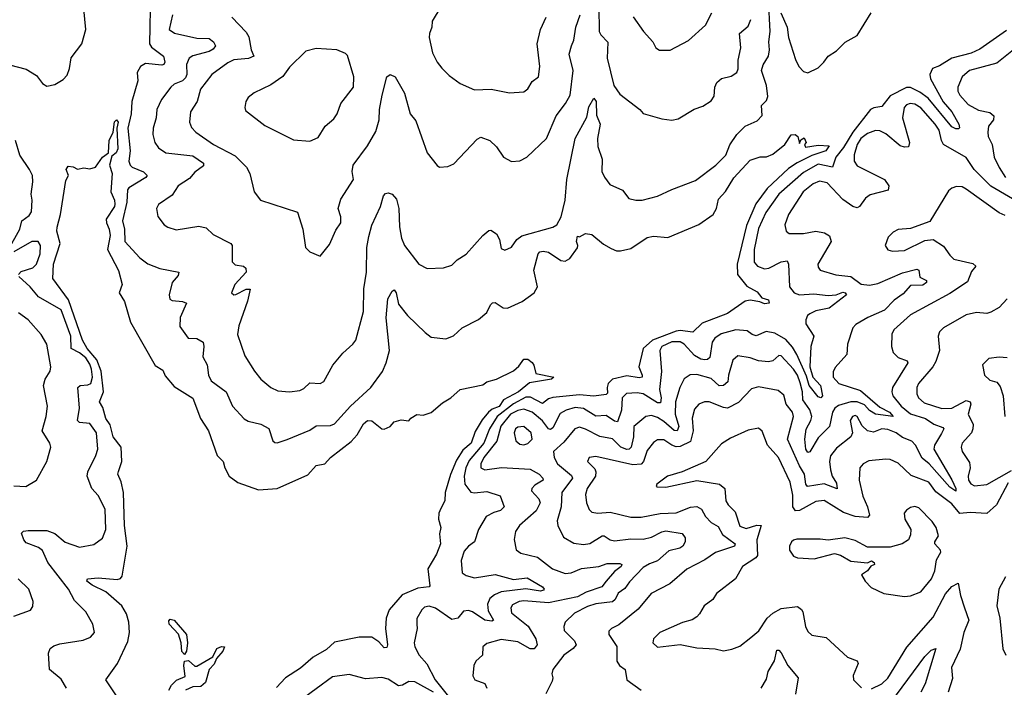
# Model space of a CAD drawing. Extents: x 1603745 to 1745082, y 385868 to 533966.
# Tile 73 of 256: x 1647314 to 1652101, y 394719 to 397962. Entities that reach past the tile are written whole.
import ezdxf

# ---------------------------------------------------------------- set-up
doc = ezdxf.new("R2010")
doc.units = 0

msp = doc.modelspace()

# ---------------------------------------------------------------- linework, layer by layer
at = {"layer": '0CON20XD'}
for points in [[(1647949.7, 398095), (1647944.8, 397845), (1647955, 397828.6), (1648013.2, 397785), (1648019.2, 397755), (1648015.2, 397744.8), (1648005, 397741.9), (1647925, 397749.4), (1647901.4, 397735), (1647885.2, 397705), (1647888.2, 397665), (1647859.8, 397565), (1647855.9, 397504.1), (1647838.9, 397435), (1647850.2, 397325), (1647844.8, 397274.8), (1647850.3, 397255), (1647860, 397245), (1647915, 397222.3), (1647933.3, 397205), (1647926.7, 397195), (1647845, 397145.3), (1647838.2, 397135), (1647835.5, 397075), (1647813.9, 396985), (1647822.8, 396945), (1647825.4, 396885), (1647898.6, 396805), (1647936.4, 396776.4), (1647995, 396753.5), (1648087.8, 396735), (1648085, 396719.2), (1648055.6, 396685), (1648040, 396625), (1648044.2, 396605), (1648055, 396598), (1648105, 396592.9), (1648124.2, 396585), (1648093.8, 396515), (1648091.8, 396471.8), (1648133.3, 396415), (1648175, 396413.3), (1648206.2, 396396.2), (1648209.6, 396375), (1648203.9, 396323.9), (1648225.4, 396285.4), (1648232.5, 396235), (1648245, 396208.1), (1648318.1, 396155), (1648348.8, 396085), (1648405, 396023.5), (1648425, 396012.3), (1648486.7, 395996.7), (1648525.3, 395975.3), (1648545, 395916.7), (1648555, 395908), (1648565, 395905.8), (1648615, 395921.9), (1648725, 395967.3), (1648755, 395989.5), (1648825, 395990), (1648845, 395998.5), (1648921.5, 396085), (1649021.5, 396175), (1649077.5, 396252.5), (1649095.8, 396295), (1649112.3, 396355), (1649096, 396514), (1649104.1, 396605.9), (1649125, 396644), (1649135, 396649.2), (1649144.2, 396635), (1649155, 396580.8), (1649200, 396525), (1649285, 396442.5), (1649315, 396420), (1649385, 396411.4), (1649423.3, 396426.7), (1649465.5, 396464.5), (1649544.5, 396505.5), (1649585, 396540), (1649602.5, 396577.5), (1649612.9, 396587.1), (1649625, 396588.6), (1649665, 396562.5), (1649685, 396560.4), (1649756.4, 396593.6), (1649815.5, 396635), (1649831.1, 396665), (1649813.6, 396745), (1649834, 396825), (1649843.1, 396835), (1649858.3, 396838.3), (1649885, 396832.9), (1649945, 396792.9), (1649965, 396789.2), (1649988.6, 396801.4), (1650025, 396854.2), (1650028, 396865), (1650020.8, 396885), (1650025, 396910), (1650035, 396907.5), (1650065, 396923.3), (1650095, 396918), (1650152, 396872), (1650189.8, 396849.8), (1650215, 396839.5), (1650235, 396838.8), (1650285, 396850), (1650365, 396903.5), (1650395, 396910), (1650465.4, 396904.6), (1650615, 396967.5), (1650684.4, 397015), (1650701.5, 397045), (1650710.6, 397089.4), (1650745, 397127.3), (1650785, 397193.8), (1650865, 397279.2), (1650913.4, 397296.6), (1650945, 397295.8), (1650975, 397309.4), (1651034.2, 397355), (1651065, 397402), (1651084, 397404), (1651097.5, 397395), (1651105, 397360), (1651111.7, 397378.3), (1651128.3, 397388.3), (1651136.7, 397365), (1651130, 397355), (1651133.3, 397343.3), (1651195, 397352.2), (1651248.6, 397348.6), (1651232.9, 397325), (1651165, 397302.9), (1651092.8, 397267.2), (1651051.6, 397238.4), (1650948.5, 397141.5), (1650893.1, 397066.9), (1650847.2, 396962.8), (1650802.5, 396775), (1650804.1, 396725), (1650848.3, 396668.3), (1650899.3, 396639.3), (1650921.2, 396611.2), (1650955, 396600.6), (1650957.1, 396585), (1650935, 396581.6), (1650912, 396592), (1650865, 396599.2), (1650840, 396595), (1650754.4, 396535), (1650632, 396488), (1650586.4, 396443.6), (1650525, 396452), (1650505, 396448.6), (1650390.2, 396405), (1650344.3, 396365), (1650323.2, 396275), (1650340.8, 396235), (1650339.6, 396225), (1650325, 396221.6), (1650265, 396232.4), (1650195.3, 396215), (1650174.5, 396195), (1650169.1, 396175), (1650171.6, 396148.4), (1650165, 396140.5), (1650105, 396133.9), (1650035, 396140), (1649905, 396127.2), (1649885, 396120.2), (1649855, 396097.4), (1649797.5, 396127.5), (1649775, 396129.1), (1649715, 396095.9), (1649635.1, 396035), (1649597.5, 395975), (1649570.8, 395905), (1649499.5, 395820.5), (1649482.7, 395785), (1649474.3, 395744.3), (1649478.7, 395705), (1649507.6, 395667.6), (1649525, 395662.9), (1649585, 395669.3), (1649649.1, 395649.1), (1649668.5, 395595), (1649651.5, 395578.5), (1649618.3, 395568.3), (1649582, 395548), (1649544, 395485), (1649525, 395425.6), (1649495, 395404.6), (1649475, 395380), (1649460.9, 395335), (1649465.6, 395275), (1649485, 395261.3), (1649525, 395251.1), (1649625, 395267), (1649715, 395243.2), (1649780.6, 395250.6), (1649855, 395206.9), (1649862.9, 395195), (1649860, 395190), (1649845, 395186.4), (1649775, 395197.2), (1649655, 395182.7), (1649621.7, 395168.3), (1649599, 395151), (1649587.5, 395122.5), (1649591, 395091), (1649616.5, 395045), (1649609.4, 395040.6), (1649574.6, 395045), (1649515, 395086.2), (1649495, 395091.8), (1649471.4, 395088.6), (1649444.7, 395055.3), (1649415, 395047.5), (1649335, 395102.6), (1649305, 395113.3), (1649282.5, 395107.5), (1649269.5, 395095), (1649245, 395053.3), (1649244.4, 395025.6)], [(1649361.4, 398025), (1649318.6, 397955), (1649317.5, 397925), (1649305.7, 397894.3), (1649304.4, 397875), (1649321.3, 397801.3), (1649342.9, 397755), (1649366.3, 397726.3), (1649401.4, 397691.4), (1649455, 397652.5), (1649525, 397621.9), (1649605.7, 397624.3), (1649695, 397607.1), (1649765, 397611.4), (1649785, 397626), (1649805, 397662), (1649835.7, 397685), (1649843.1, 397735), (1649830, 397845), (1649845.5, 397915), (1649873.8, 397975)], [(1649485, 396823.1), (1649565, 396912.9), (1649595, 396937.5), (1649605, 396939.2), (1649631.1, 396921.1), (1649645.8, 396895), (1649655, 396850), (1649673, 396843), (1649705, 396856.7), (1649730.8, 396895), (1649755, 396911.9), (1649905, 396953.6), (1649925.6, 396965), (1649946.7, 397005), (1649966, 397086), (1649973.8, 397185), (1650014.3, 397385.7), (1650071.5, 397488.5), (1650080.9, 397539.1), (1650105, 397581.2), (1650116.1, 397565), (1650118.7, 397498.7), (1650135.7, 397455), (1650123.1, 397385), (1650124.2, 397345.8), (1650146.1, 397285), (1650143.9, 397225), (1650156.7, 397196.7), (1650182.1, 397162.1), (1650245, 397133.3), (1650275, 397093.8), (1650310, 397085), (1650340, 397085), (1650415, 397104.4), (1650485, 397137.8), (1650599.5, 397180.5), (1650697.5, 397255), (1650746.5, 397303.5), (1650766.6, 397353.4), (1650800, 397405), (1650841.4, 397445), (1650898.8, 397471.2), (1650923.6, 397496.4), (1650920.4, 397545), (1650945, 397568.8), (1650951.5, 397588.5), (1650945, 397642), (1650920.7, 397715), (1650928, 397742), (1650953.6, 397785), (1650959.2, 397815), (1650955.3, 397855), (1650962.4, 397905), (1650955, 398062.5)], [(1650129.4, 398025), (1650130.7, 397905), (1650138.7, 397888.7), (1650173.4, 397853.4), (1650169.1, 397775), (1650202.6, 397642.6), (1650230.7, 397600.7), (1650328.8, 397525), (1650345, 397506.2), (1650435, 397480), (1650485, 397473.8), (1650515, 397480), (1650592.4, 397527.6), (1650635, 397542.2), (1650675, 397567.1), (1650689.8, 397590.2), (1650693.3, 397635), (1650702.9, 397657.1), (1650725, 397676.9), (1650773, 397687), (1650800, 397705), (1650806.3, 397723.7), (1650806.4, 397765), (1650819.5, 397825), (1650813.1, 397895), (1650855, 397931.1), (1650867.6, 397962.4)], [(1647265, 397743.5), (1647345, 397721.8), (1647395, 397691.1), (1647425, 397651.9), (1647445, 397638.9), (1647485, 397647.3), (1647525, 397671.1), (1647545, 397692.5), (1647556.7, 397725), (1647563.5, 397776.5), (1647616.2, 397845), (1647635.3, 397915), (1647626.4, 398015)], [(1648056.3, 397985), (1648040.6, 397915), (1648066.8, 397896.8), (1648175, 397872.6), (1648235, 397871.3), (1648255.5, 397855), (1648266.2, 397835), (1648255, 397819.6), (1648235, 397807.2), (1648155, 397787.1), (1648138.2, 397775), (1648125.3, 397745), (1648126.2, 397695), (1648120.1, 397679.9), (1648105, 397665.6), (1648065, 397649.2), (1648048.5, 397635), (1648003.6, 397575), (1647980.4, 397525), (1647976.9, 397485), (1647962.1, 397435), (1647961.8, 397405), (1647970.5, 397365), (1647989.1, 397339.1), (1648025, 397314.6), (1648155, 397300.5), (1648208.2, 397265), (1648207.1, 397252.9), (1648165, 397221.1), (1648139.1, 397190.9), (1648084.4, 397155), (1648055, 397109.2), (1647988, 397065), (1647979.2, 397045), (1647985.7, 397005.7), (1648016.2, 396965), (1648033.4, 396953.4), (1648075, 396941.5), (1648185, 396958.5), (1648220.2, 396950.2), (1648255, 396918.1), (1648340, 396875), (1648346.9, 396865), (1648346.2, 396785), (1648361.3, 396771.3), (1648402.5, 396765), (1648414, 396755), (1648414.3, 396735), (1648359.5, 396675), (1648342.9, 396635), (1648355, 396625.8), (1648365, 396626.9), (1648415, 396652.5), (1648435, 396652.5), (1648422, 396595), (1648379.6, 396475), (1648372.7, 396432.7), (1648408.3, 396328.3), (1648455, 396254.2), (1648486, 396215), (1648534.6, 396174.6), (1648568.3, 396158.3), (1648625, 396154.4), (1648675, 396160), (1648695, 396170), (1648725, 396197.8), (1648775, 396194.5), (1648792, 396205), (1648836.2, 396283.8), (1648885, 396342.5), (1648934, 396385), (1648948.6, 396405), (1648985.3, 396544.7), (1648986.9, 396655), (1649000.5, 396735), (1649002, 396855), (1649011.5, 396908.5), (1649025.7, 396964.3), (1649067.3, 397055), (1649083.2, 397106.8), (1649092.7, 397117.3), (1649105, 397121.2), (1649125, 397114.2), (1649145, 397090.8), (1649156.3, 397045), (1649159.7, 396955), (1649170.4, 396900.4), (1649185.3, 396865.3), (1649255, 396773.8), (1649295, 396752.9), (1649375, 396757.1), (1649415, 396768.8), (1649440, 396795), (1649485, 396823.1)], [(1648345, 397974.4), (1648415, 397902.2), (1648428.2, 397878.2), (1648439.2, 397815), (1648451.5, 397785), (1648426.7, 397773.3), (1648355, 397767.6), (1648325, 397752.3), (1648247.3, 397695), (1648193.2, 397625), (1648177.3, 397565), (1648143.8, 397515), (1648139.5, 397465), (1648148.9, 397438.9), (1648170.6, 397415), (1648256.2, 397356.2), (1648361.4, 397301.4), (1648415.7, 397245), (1648433.1, 397215), (1648454.4, 397125), (1648484, 397085), (1648665, 397027.5), (1648690.6, 396945), (1648703.8, 396855), (1648723.6, 396833.6), (1648775, 396813.3), (1648820.7, 396869.3), (1648850.2, 396939.8), (1648874.3, 396975), (1648874.3, 397005), (1648862.2, 397045), (1648875, 397090), (1648936.7, 397185), (1648930.9, 397225), (1648935.4, 397255), (1649005, 397348.5), (1649045, 397418.6), (1649061.9, 397475), (1649063.5, 397526.5), (1649076.2, 397595), (1649099.2, 397685), (1649115, 397696.2), (1649139.2, 397685), (1649184.6, 397604.6), (1649212.9, 397505), (1649240.3, 397470.3), (1649294.4, 397315), (1649343, 397253), (1649355, 397246.2), (1649395, 397248.8), (1649425, 397262), (1649537.9, 397382.1), (1649555, 397391.4), (1649600, 397375), (1649631.9, 397345), (1649666.2, 397295), (1649705, 397273.8), (1649745, 397276), (1649780, 397295), (1649874.2, 397385), (1649922.5, 397495), (1649967.8, 397555), (1649989.6, 397595), (1650004.8, 397715), (1649984.7, 397795), (1649995.7, 397835), (1650008.1, 397861.9), (1650018.3, 397925), (1650038, 397985)], [(1650296.4, 397976.4), (1650345.8, 397905), (1650392, 397855), (1650406.7, 397825), (1650425, 397813.8), (1650475.8, 397814.2), (1650565, 397860.8), (1650648.1, 397935), (1650678.9, 397995)], [(1651014.6, 397994.6), (1651044.7, 397925), (1651052.1, 397875), (1651085, 397768), (1651101.5, 397735), (1651125, 397710), (1651145, 397703.1), (1651195, 397728.9), (1651223.3, 397755), (1651244.3, 397785), (1651285, 397811.1), (1651327, 397853), (1651385.7, 397885), (1651453.3, 397995)], [(1652111, 397909), (1651981.8, 397818.2), (1651940.1, 397799.9), (1651845, 397774.4), (1651785, 397737.5), (1651751.2, 397725), (1651739.1, 397695), (1651741.9, 397675), (1651803.7, 397563.7), (1651845.3, 397515), (1651880, 397455), (1651883.1, 397436.9), (1651877.9, 397432.1), (1651865, 397431.3), (1651845, 397440.9), (1651730.5, 397580.5), (1651689.9, 397609.9), (1651645, 397632.7), (1651625, 397632.3), (1651545, 397592.1), (1651505, 397539.7), (1651466.4, 397533.6), (1651450.4, 397525), (1651364.3, 397415.7), (1651318.7, 397341.3), (1651281, 397295), (1651265, 397245.6), (1651195, 397259.4), (1651125, 397220.5), (1651005, 397114.2), (1650940.9, 397025), (1650905, 396948), (1650885.2, 396845), (1650884.3, 396784.3), (1650900, 396765), (1650935, 396751.4), (1650955.2, 396754.8), (1651016.4, 396786.4), (1651045, 396790.6), (1651051.8, 396775), (1651056.2, 396665), (1651079.5, 396635), (1651105, 396625.2), (1651175, 396629.8), (1651245, 396621.6), (1651283.8, 396626.2), (1651315, 396637.8), (1651327.1, 396635), (1651333.6, 396625), (1651248.6, 396561.4), (1651185, 396547.6), (1651155, 396533.8), (1651143.8, 396525), (1651136.5, 396503.5), (1651135.3, 396485), (1651174.7, 396425), (1651160, 396375), (1651155.5, 396275), (1651170.4, 396225), (1651206.7, 396185), (1651216.5, 396135), (1651208.8, 396125), (1651195, 396129.4), (1651151.9, 396185), (1651139.6, 396229.6), (1651092.7, 396335), (1651070.5, 396370.5), (1651038.4, 396408.4), (1650985, 396439.6), (1650942.7, 396447.3), (1650895, 396426), (1650875, 396432.5), (1650851.2, 396451.2), (1650795, 396456.2), (1650724.8, 396435.2), (1650693.8, 396415), (1650679.7, 396395), (1650668.4, 396321.6), (1650658.2, 396311.8), (1650645, 396309.5), (1650625, 396313.3), (1650595, 396330.6), (1650544.2, 396385), (1650525, 396397.6), (1650485, 396397.1), (1650436.1, 396375), (1650425.3, 396355), (1650433.7, 396253.7), (1650424.8, 396165), (1650431.9, 396125), (1650428.5, 396101.5), (1650415, 396101.4), (1650345, 396144.3), (1650315, 396149.5), (1650263.9, 396146.1), (1650242.5, 396125), (1650239.1, 396065), (1650220.9, 396009.1), (1650205, 396011), (1650165, 396040), (1650115, 396036.2), (1650055, 396074), (1650015, 396077.9), (1649970, 396065), (1649941.6, 396048.4), (1649905, 395980), (1649895, 395971.2), (1649885, 395974.7), (1649855, 396013.5), (1649805.1, 396055.1), (1649765, 396069.7), (1649735, 396064.1), (1649700.5, 396045), (1649652.2, 395987.8), (1649632.7, 395915), (1649570.5, 395835), (1649555.9, 395805), (1649555.6, 395785), (1649575, 395775.4), (1649656.8, 395786.8), (1649795, 395777.8), (1649838.5, 395755), (1649856.9, 395735), (1649858.8, 395725), (1649818.5, 395701.5), (1649802.9, 395685), (1649802.8, 395672.8), (1649837.7, 395635), (1649844, 395615), (1649824.1, 395575.9), (1649744.4, 395505), (1649723.5, 395476.5), (1649717.4, 395437.4), (1649727.4, 395387.4), (1649750.4, 395370.4), (1649830.7, 395350.7), (1649903.8, 395293.8), (1649965, 395272.2), (1649995, 395274.2), (1650045, 395296.6), (1650128.8, 395305), (1650169.7, 395320.3), (1650230.9, 395320.9), (1650241.4, 395315), (1650237.5, 395305), (1650205, 395281.3), (1650164.4, 395235), (1650143.5, 395206.5), (1650068.2, 395181.8), (1650025, 395158.9), (1649885, 395128.7), (1649765, 395138.4), (1649741.9, 395135), (1649710.2, 395119.8), (1649700.8, 395105), (1649705, 395080), (1649786.1, 395016.1), (1649823.9, 394955), (1649829.2, 394925), (1649815, 394905.4), (1649795, 394905.9), (1649735, 394940.2), (1649655, 394950.4), (1649585, 394932.2), (1649565.7, 394915), (1649564.2, 394875), (1649532, 394845), (1649522, 394825), (1649517.1, 394775), (1649526, 394755), (1649575, 394737.8), (1649585.6, 394715)], [(1648725, 397372), (1648765, 397390), (1648798.8, 397445), (1648840.3, 397479.7), (1648857.8, 397505), (1648874.5, 397555), (1648936.5, 397635), (1648938.8, 397685), (1648907.7, 397787.7), (1648898.3, 397798.3), (1648855, 397815.7), (1648755, 397822.5), (1648705, 397808.8), (1648625, 397732), (1648593.2, 397686.8), (1648535, 397645.8), (1648453.4, 397606.6), (1648425, 397583.3), (1648414, 397565), (1648408, 397535), (1648411.2, 397521.2), (1648505, 397448), (1648645, 397378.6), (1648725, 397372)], [(1652144.8, 397815.2), (1652065, 397751.1), (1651931.4, 397715), (1651896.5, 397685), (1651874.6, 397635), (1651875.4, 397615), (1651884.6, 397595), (1651925, 397549.6), (1651975, 397522.1), (1652031, 397511), (1652050.4, 397495), (1652048.2, 397475), (1652024.1, 397445), (1652020, 397415), (1652022.7, 397395), (1652041.2, 397355), (1652051.1, 397295), (1652075, 397243.8), (1652107, 397195)], [(1652207.2, 397052.8), (1652035, 397152.9), (1651953.5, 397233.5), (1651915, 397292.7), (1651805.4, 397355), (1651794.8, 397374.8), (1651783.7, 397425), (1651765.2, 397455), (1651695, 397533.3), (1651665, 397551.9), (1651643.3, 397555), (1651625, 397548.2), (1651613.9, 397536.1), (1651605.8, 397485), (1651639.4, 397365), (1651635.6, 397344.4), (1651615, 397343.1), (1651595, 397350), (1651525, 397407.5), (1651495, 397422.9), (1651475, 397424.2), (1651435, 397408.7), (1651403.7, 397385), (1651385.6, 397355), (1651370, 397305), (1651370, 397275), (1651385, 397251.5), (1651518, 397185), (1651538.8, 397155), (1651535.6, 397134.4), (1651448.9, 397111.1), (1651425.5, 397094.5), (1651396.2, 397053.8), (1651385, 397047.5), (1651365, 397054.4), (1651315, 397088.5), (1651239.3, 397169.3), (1651202, 397178), (1651170.8, 397165), (1651122.4, 397125), (1651050.7, 397015), (1651032.9, 396965), (1651040, 396935), (1651055, 396923.8), (1651125, 396922.9), (1651185, 396934.7), (1651226, 396926), (1651251.3, 396911.3), (1651258.6, 396885), (1651194.5, 396775), (1651195, 396760), (1651205.8, 396745), (1651282.3, 396722.3), (1651353.9, 396713.9), (1651405, 396677.4), (1651445, 396672.5), (1651485, 396680.3), (1651605, 396732.2), (1651675, 396750.8), (1651685.2, 396745.2), (1651690.6, 396710.6), (1651722.9, 396695), (1651723.1, 396685), (1651705, 396671.9), (1651645, 396670.9), (1651609.5, 396630.5), (1651565, 396598.8), (1651518.6, 396551.4), (1651437.5, 396515), (1651378.7, 396481.3), (1651364.4, 396465), (1651337.5, 396385), (1651334.4, 396335.6), (1651277.5, 396272.5), (1651268.3, 396251.7), (1651268.1, 396225), (1651295.7, 396195), (1651401.1, 396161.1), (1651495, 396079.1), (1651543.1, 396055), (1651560, 396035), (1651475, 396045.9), (1651445, 396063.8), (1651420.3, 396090.3), (1651385.3, 396105.3), (1651354.9, 396105.1), (1651295, 396088), (1651276.7, 396075), (1651265.2, 396055), (1651250.9, 395985), (1651195, 395930.8), (1651155, 395862.5), (1651145, 395860), (1651135.8, 395875.8), (1651130.2, 395925), (1651137.1, 395972.9), (1651159.8, 396015), (1651164.2, 396035), (1651155, 396066.6), (1651120.4, 396115), (1651120.1, 396155), (1651108.4, 396198.4), (1651095, 396234.7), (1651075, 396264.2), (1651015, 396328.8), (1651005, 396330.5), (1650975, 396305.4), (1650955, 396300.6), (1650905, 396304.1), (1650865, 396318.8), (1650805, 396329.4), (1650781.2, 396308.8), (1650760, 396235), (1650757.1, 396202.9), (1650735, 396185.3), (1650715, 396183.7), (1650675, 396219), (1650605, 396238.1), (1650573.2, 396236.8), (1650545, 396217.5), (1650523.3, 396175), (1650502, 396105), (1650500.1, 396045), (1650517.6, 395985), (1650510, 395965), (1650495, 395966.7), (1650445, 396010.7), (1650415, 396029), (1650385, 396038.6), (1650357.5, 396035), (1650299.1, 395985), (1650297.6, 395935), (1650285.9, 395885), (1650276.4, 395875), (1650265.8, 395874.2), (1650235.8, 395885), (1650195, 395925.3), (1650135, 395936.7), (1650065, 395973.6), (1650035, 395983.3), (1650012.2, 395975), (1649959.5, 395910.5), (1649909.4, 395865), (1649912.7, 395835), (1649928.8, 395805), (1649997, 395747), (1650001.9, 395735), (1649949.7, 395665), (1649946.7, 395595), (1649927.3, 395527.3), (1649930, 395505), (1649957.9, 395447.9), (1650008.3, 395418.3), (1650055, 395411.8), (1650085, 395417.5), (1650145, 395454.7), (1650155, 395455.3), (1650185, 395434.7), (1650205, 395430.3), (1650285, 395440.4), (1650345, 395438.7), (1650385, 395448), (1650435, 395474.7), (1650455, 395479), (1650535, 395466.2), (1650548.9, 395445), (1650548.9, 395425), (1650537.8, 395405), (1650522.5, 395395), (1650469, 395381), (1650415, 395333.1), (1650375, 395319.2), (1650345, 395300.9), (1650278.8, 395231.2), (1650255, 395199.6), (1650223.3, 395176.7), (1650208.8, 395145), (1650196.5, 395133.5), (1650115.2, 395124.8), (1650075, 395112), (1650011.7, 395078.3), (1649965.6, 395035), (1649958.5, 395015), (1649960.5, 394995), (1650011.2, 394945), (1650018.5, 394925), (1650005, 394907.3), (1649960, 394875), (1649906.5, 394805), (1649900.9, 394785), (1649905.6, 394765), (1649902.1, 394747.9), (1649872.3, 394687.7)], [(1647785, 394676.7), (1647732.9, 394755), (1647788.9, 394835), (1647839, 394941), (1647847, 394985), (1647844.2, 395035), (1647832.4, 395075), (1647810.9, 395115), (1647732.4, 395182.4), (1647665.6, 395215), (1647640, 395235), (1647643.7, 395246.3), (1647695, 395250.8), (1647788.1, 395241.9), (1647803.3, 395246.7), (1647811.9, 395258.1), (1647837, 395405), (1647822.9, 395505), (1647818.4, 395665), (1647807.8, 395717.8), (1647791.3, 395755), (1647795, 395767.8), (1647810, 395815), (1647806.5, 395885), (1647767.6, 395935), (1647753.4, 395993.4), (1647732.7, 396025), (1647718.1, 396078.1), (1647701.6, 396105), (1647721.7, 396155), (1647710.6, 396255), (1647689.2, 396309.2), (1647642, 396365), (1647619, 396405), (1647551.5, 396601.5), (1647475.5, 396705), (1647477.6, 396775), (1647510.3, 396875), (1647494.6, 396935), (1647495.5, 396954.5), (1647512.9, 397015), (1647538.8, 397181.2), (1647551.2, 397205), (1647539.2, 397235), (1647549.1, 397250.9), (1647573.3, 397246.7), (1647595, 397235.8), (1647625, 397241.9), (1647655, 397237.5), (1647682.5, 397245), (1647716.2, 397293.8), (1647745.5, 397314.5), (1647748.9, 397375), (1647767.5, 397415), (1647774.7, 397465.3), (1647785, 397475.6), (1647792.5, 397465), (1647786.3, 397435), (1647790.2, 397335), (1647782.4, 397315), (1647761, 397299), (1647750, 397255), (1647763.9, 397215), (1647757.1, 397125), (1647775, 397086), (1647776.2, 397066.2), (1647774.6, 397055), (1647735, 396993.8), (1647735.2, 396975), (1647749.6, 396945), (1647753.7, 396913.7), (1647741.1, 396845), (1647794.2, 396744.2), (1647811.4, 396675), (1647798.1, 396635), (1647822.6, 396592.6), (1647853.3, 396493.3), (1647972.9, 396282.9), (1648009.6, 396259.6), (1648021.4, 396231.4), (1648065, 396180.5), (1648155, 396122.9), (1648193.1, 396025), (1648232.5, 395965), (1648273.3, 395845), (1648302.9, 395815), (1648310.6, 395785), (1648331.5, 395745), (1648375, 395714.5), (1648475, 395678.2), (1648565, 395683.8), (1648715, 395751.8), (1648755, 395795.6), (1648798, 395805), (1648824.4, 395835), (1648925, 395912.5), (1648955.2, 395944.8), (1648985, 395998.9), (1649005, 396014.6), (1649025, 396013.6), (1649075, 395974), (1649085, 395972.5), (1649114.5, 395985.5), (1649135, 396008), (1649167.7, 396017.7), (1649205, 396013.3), (1649215, 396026.7), (1649245, 396043.3), (1649275, 396041.2), (1649315, 396054.2), (1649369.7, 396100.3), (1649410, 396125), (1649455, 396166.2), (1649565, 396188), (1649585, 396202), (1649632.5, 396215), (1649715, 396256.2), (1649741.2, 396278.8), (1649765, 396312.5), (1649785, 396313.3), (1649805, 396297.5), (1649813.9, 396283.9), (1649823.1, 396243.1), (1649910, 396225), (1649900, 396215), (1649792.7, 396197.3), (1649738.3, 396155), (1649665.2, 396114.8), (1649645, 396082.7), (1649610.4, 396069.6), (1649593.1, 396055), (1649562.2, 396017.8), (1649528.1, 395961.9), (1649508.8, 395905), (1649468.5, 395871.5), (1649437.7, 395822.3), (1649408.1, 395751.9), (1649381.9, 395665), (1649381.2, 395625), (1649361.9, 395588.1), (1649352, 395565), (1649350, 395535), (1649361.2, 395495), (1649354.4, 395465), (1649359.4, 395415), (1649340.5, 395365), (1649298.5, 395295), (1649308, 395212), (1649303.9, 395206.1), (1649248.8, 395201.2), (1649172.6, 395167.4), (1649110.6, 395095), (1649095.5, 395055), (1649091.5, 395005), (1649102.5, 394925), (1649098.1, 394911.9), (1649085, 394910), (1649060.3, 394940.3), (1649025, 394961.6), (1648965, 394962.6), (1648845, 394937.9), (1648805, 394902.1), (1648740, 394865), (1648678.8, 394811.2), (1648606.6, 394765), (1648562.3, 394717.7)], [(1647259.7, 396845), (1647315.3, 396945), (1647324.7, 396985.3), (1647359.3, 397010.7), (1647371.9, 397028.1), (1647374.5, 397085), (1647368.9, 397115), (1647377.3, 397175), (1647375.4, 397205), (1647361.8, 397235), (1647314.2, 397304.2), (1647292.9, 397375)], [(1652105, 397010.9), (1652075, 397023.1), (1651915, 397139.2), (1651895, 397149.6), (1651867.9, 397152.1), (1651845, 397144.3), (1651829.4, 397130.6), (1651738.5, 396981.5), (1651645, 396947.1), (1651585, 396942.5), (1651560.2, 396929.8), (1651535.6, 396905), (1651521.4, 396865), (1651533.8, 396843.8), (1651557.6, 396837.6), (1651615, 396841.3), (1651715, 396888.9), (1651755, 396894.4), (1651805, 396861.9), (1651835, 396817.5), (1651855, 396799.4), (1651947.9, 396777.9), (1651962, 396765), (1651940.5, 396739.5), (1651920.9, 396689.1), (1651835, 396632.7), (1651645, 396527.5), (1651564.3, 396455.7), (1651553.8, 396435), (1651551.5, 396375), (1651560.9, 396345), (1651585, 396320.4), (1651628.8, 396305), (1651631.1, 396295), (1651557.8, 396175), (1651553.6, 396155), (1651558.6, 396135), (1651599.8, 396085), (1651645, 396048), (1651717.7, 396025), (1651757.9, 395997.9), (1651801.2, 395981.2), (1651806.2, 395975), (1651795, 395952.5), (1651760.8, 395895), (1651757.8, 395875), (1651845, 395727.1), (1651865.4, 395684.6), (1651865, 395671.1), (1651835, 395691.8), (1651735, 395803.8), (1651702, 395832), (1651669.1, 395895), (1651650.6, 395915), (1651605, 395932.3), (1651575, 395955.3), (1651535, 395971.2), (1651505, 395973.7), (1651465, 395957.7), (1651435.2, 395965.2), (1651409.1, 395989.2), (1651385, 396034.4), (1651375, 396039.2), (1651362.2, 396035), (1651351.8, 396015), (1651362.1, 395955), (1651354.2, 395935.8), (1651285, 395881.2), (1651255.9, 395844.1), (1651251.1, 395815), (1651255.7, 395775), (1651264.3, 395744.3), (1651285, 395710), (1651287.6, 395682.4), (1651225, 395708), (1651143.7, 395693.7), (1651134.9, 395704.9), (1651130, 395755), (1651105, 395795.4), (1651047.3, 395925), (1651075.3, 396035), (1651070.3, 396055), (1651040.4, 396095), (1651028.6, 396138.6), (1651000.7, 396160.7), (1650905, 396177.8), (1650871, 396169), (1650808.3, 396101.7), (1650755, 396075.3), (1650735, 396077.8), (1650665, 396105.9), (1650643.3, 396105), (1650615, 396093.5), (1650595, 396070.8), (1650583.4, 396026.6), (1650588.4, 395965), (1650575, 395912.7), (1650525, 395889.3), (1650505, 395887.7), (1650484.4, 395894.4), (1650445, 395921.6), (1650415, 395921.5), (1650395, 395908.2), (1650365, 395870), (1650347, 395815), (1650335, 395802.6), (1650295, 395800.3), (1650115, 395840.4), (1650082.9, 395835), (1650074.4, 395815), (1650109.4, 395779.4), (1650115.3, 395765), (1650113.1, 395745), (1650072.8, 395685), (1650063.9, 395655), (1650069.1, 395615), (1650082.7, 395582.7), (1650095, 395569.4), (1650125, 395564), (1650185, 395570.4), (1650285, 395546.1), (1650335, 395546.1), (1650427, 395563), (1650505, 395566.9), (1650575, 395594.3), (1650605, 395597.4), (1650629.2, 395585), (1650648, 395548), (1650675, 395519.6), (1650710.2, 395500.3), (1650730.6, 395460.6), (1650791.4, 395415), (1650788.8, 395405), (1650696, 395374), (1650645, 395338.7), (1650556.7, 395293.3), (1650475, 395221.1), (1650383.1, 395175), (1650320.9, 395099.2), (1650227.2, 395022.8), (1650191.2, 395005), (1650178.3, 394991.7), (1650177.5, 394975), (1650216.5, 394916.5), (1650216.7, 394845), (1650229.5, 394825), (1650258.1, 394805), (1650266, 394755), (1650335, 394704.4)], [(1647308.2, 396725), (1647321.7, 396738.3), (1647377.1, 396757.1), (1647396.1, 396773.9), (1647413.2, 396825), (1647414.6, 396865), (1647404.1, 396884.1), (1647372.2, 396885), (1647285, 396833.8)], [(1647542, 394715), (1647515, 394758.5), (1647459.4, 394805), (1647454.6, 394885.4), (1647462, 394908), (1647479.2, 394920.8), (1647509.2, 394930.8), (1647622.2, 394947.8), (1647658, 394962), (1647677.5, 394985), (1647670, 395025), (1647635, 395085.8), (1647580.9, 395140.9), (1647551.2, 395195), (1647451.4, 395325), (1647424, 395384), (1647405, 395398.6), (1647345, 395420.3), (1647333.4, 395435), (1647322.9, 395467.1), (1647332.5, 395477.5), (1647355, 395480.8), (1647445, 395480.3), (1647485.5, 395465.5), (1647535, 395424.6), (1647605, 395400.4), (1647675, 395411.9), (1647717, 395443), (1647733.1, 395485), (1647728.8, 395585), (1647695, 395650), (1647664.4, 395685), (1647641.2, 395745), (1647644.6, 395765), (1647684.4, 395845), (1647693.3, 395875), (1647687.2, 395955), (1647655, 396000.5), (1647605.3, 396005.3), (1647594.6, 396015), (1647605.3, 396075.3), (1647596.5, 396175), (1647608, 396185), (1647645, 396187.8), (1647659.2, 396195), (1647668.3, 396225), (1647662.8, 396265), (1647655, 396289.1), (1647635, 396318.7), (1647605, 396343.7), (1647564.3, 396365), (1647562.4, 396425), (1647515, 396552.7), (1647405.2, 396615.2), (1647365.2, 396665), (1647309.6, 396715)], [(1652115, 396605.7), (1652075, 396563.1), (1652035, 396540.5), (1652015, 396535.5), (1651965, 396538.8), (1651915, 396528.5), (1651805, 396465.6), (1651785.7, 396445), (1651779.5, 396425), (1651785.4, 396355), (1651768.2, 396301.8), (1651753.8, 396275), (1651682.7, 396195), (1651675.4, 396175), (1651674.6, 396145), (1651683.6, 396125), (1651711.4, 396101.4), (1651796.3, 396073.7), (1651845, 396074.8), (1651915, 396112.9), (1651935, 396106.4), (1651937.6, 396095), (1651925.2, 396045), (1651948.7, 395995), (1651947.9, 395975), (1651940.4, 395955), (1651895.6, 395905), (1651891.1, 395885), (1651896.5, 395865), (1651930.9, 395810.9), (1651934.1, 395785), (1651924.8, 395745), (1651926.8, 395725), (1651937.5, 395707.5), (1651955, 395697.6), (1652015, 395704.7), (1652135, 395772.3)], [(1647285, 395697.5), (1647344.2, 395694.2), (1647395.5, 395724.5), (1647445.8, 395815), (1647465.6, 395885), (1647460, 395905), (1647422.7, 395965), (1647443.1, 396035), (1647449.1, 396085), (1647429.2, 396185), (1647437.1, 396215), (1647462.2, 396255), (1647464.5, 396275), (1647446.4, 396385), (1647417.5, 396432.5), (1647355, 396503.3), (1647307.4, 396537.4)], [(1652115, 396318.6), (1652075, 396323.1), (1652025, 396316), (1651993.8, 396285), (1652004.2, 396235), (1652030.7, 396210.7), (1652065, 396200.8), (1652079.8, 396179.8), (1652095.7, 396135), (1652102.9, 396035)], [(1649765, 395897.5), (1649785, 395902.7), (1649805.5, 395924.5), (1649800, 395955), (1649765, 395986.2), (1649735, 395982.7), (1649725, 395974.3), (1649717.7, 395955), (1649725.4, 395915.4), (1649745, 395900.5), (1649765, 395897.5)], [(1651375, 395548.6), (1651318.4, 395568.4), (1651225, 395626.9), (1651185, 395621.8), (1651105, 395578), (1651085, 395575.9), (1651073.3, 395595), (1651072.9, 395652.9), (1651059.2, 395715), (1651002.5, 395835), (1650950, 395895), (1650923.2, 395963.2), (1650905, 395977.5), (1650855, 395968.1), (1650770.2, 395929.8), (1650725, 395901.4), (1650650, 395815), (1650535, 395765.7), (1650463.3, 395745), (1650411.2, 395705), (1650407.5, 395695), (1650412.7, 395692.7), (1650455, 395691.1), (1650605, 395723.2), (1650716.4, 395706.4), (1650742.5, 395685), (1650747.1, 395625), (1650758.5, 395605), (1650791.9, 395571.9), (1650815, 395501.8), (1650845, 395490.8), (1650897, 395507), (1650918.5, 395505), (1650897.7, 395435), (1650900.9, 395359.1), (1650892.7, 395347.3), (1650827.1, 395305), (1650793.1, 395245), (1650701.4, 395175), (1650682.9, 395145), (1650640.8, 395115), (1650619.4, 395075), (1650605, 395061.4), (1650582.6, 395047.4), (1650535.6, 395034.4), (1650426, 394985), (1650395.7, 394955), (1650392.2, 394935), (1650415, 394913.3), (1650525, 394927.5), (1650605, 394910.6), (1650695.7, 394905.7), (1650735, 394896), (1650776.7, 394903.3), (1650815, 394918.6), (1650868.6, 394961.4), (1650906.8, 394993.2), (1650948.2, 395055), (1650975, 395079.6), (1651015, 395101.1), (1651095, 395110.8), (1651115, 395097.5), (1651121.9, 395085), (1651133.3, 395015), (1651145, 394990), (1651165, 394971.4), (1651235, 394960), (1651338.8, 394865), (1651385, 394848), (1651390, 394835), (1651365.8, 394775.8), (1651367.5, 394755), (1651407, 394717)], [(1652118.6, 395711.4), (1652062.7, 395605), (1652015, 395563.8), (1651935, 395567.7), (1651885, 395563.3), (1651845, 395610.4), (1651768, 395668), (1651733.2, 395715), (1651648.5, 395748.5), (1651585, 395806.9), (1651545, 395826.2), (1651525, 395827.9), (1651441.2, 395818.8), (1651414.2, 395805), (1651397.8, 395785), (1651395.5, 395725), (1651413.2, 395646.8), (1651435.9, 395595.9), (1651445.3, 395554.7), (1651435, 395543.2), (1651375, 395548.6)], [(1651615, 395160.6), (1651645, 395162.9), (1651695, 395183.1), (1651747.1, 395245), (1651762.7, 395285), (1651771.2, 395338.8), (1651791.2, 395375), (1651790, 395385), (1651763.3, 395415), (1651762.5, 395425), (1651780.8, 395455), (1651769.2, 395495), (1651749.2, 395525), (1651685, 395591.4), (1651665, 395596.7), (1651645, 395592.5), (1651625, 395580), (1651614.3, 395565), (1651617.5, 395535), (1651645.8, 395485), (1651645, 395460), (1651634.3, 395435.7), (1651603.7, 395416.3), (1651545, 395398.8), (1651435, 395400), (1651375, 395431.9), (1651325, 395445.5), (1651245, 395432.9), (1651205, 395438.9), (1651092.1, 395437.9), (1651075.7, 395434.3), (1651066.2, 395425), (1651056, 395405), (1651056, 395385), (1651075, 395356.2), (1651095, 395348), (1651176.8, 395343.2), (1651275, 395368.6), (1651305, 395360), (1651355, 395331.1), (1651435, 395323.3), (1651455, 395332.5), (1651467.5, 395325), (1651470, 395315), (1651452, 395308), (1651435, 395284), (1651406.7, 395265), (1651423.8, 395235), (1651453.2, 395203.2), (1651515, 395174.2), (1651615, 395160.6)], [(1647285, 395064.3), (1647366.4, 395093.6), (1647378.5, 395111.5), (1647379.4, 395135), (1647358.1, 395195), (1647307.1, 395245)], [(1652106.2, 395255), (1652073.8, 395195), (1652064.4, 395115), (1652078.6, 395055), (1652094, 394905), (1652108, 394875)], [(1651455, 394711.9), (1651505, 394735.6), (1651535, 394762.5), (1651626.5, 394913.5), (1651755, 395059.1), (1651815, 395172.2), (1651845, 395208.2), (1651875.5, 395225.5), (1651886.9, 395165), (1651906.6, 395105), (1651928.7, 395045), (1651903.3, 394985), (1651885.2, 394904.7), (1651844.6, 394815), (1651848, 394762), (1651827.3, 394695)], [(1648115, 394878.8), (1648102, 394892), (1648099.1, 394935), (1648086.7, 394976.7), (1648040.7, 395025), (1648038.8, 395041.2), (1648045, 395050.5), (1648065, 395044.5), (1648124.7, 394974.7), (1648128.9, 394935), (1648124.2, 394895), (1648115, 394878.8)], [(1649244.4, 395025.6), (1649246.2, 395005), (1649231.8, 394935), (1649235.4, 394915), (1649256, 394875), (1649292.4, 394832.4), (1649333.1, 394755), (1649405.8, 394665.8)], [(1648039.2, 394705), (1648051.1, 394728.9), (1648076.6, 394753.4), (1648118.6, 394771.4), (1648111.2, 394825), (1648115, 394846.2), (1648135, 394848.6), (1648165, 394822), (1648175, 394821.2), (1648252.8, 394867.2), (1648272.4, 394907.6), (1648295, 394916.5), (1648310, 394915), (1648302.2, 394895), (1648270.9, 394859.1), (1648259.2, 394830.8), (1648234.5, 394805), (1648217.1, 394742.9), (1648195, 394723.1), (1648155, 394721.5), (1648119.2, 394705)], [(1651549.6, 394645), (1651715, 394867.7), (1651745, 394899.6), (1651767.7, 394907.7), (1651716.4, 394735), (1651694.1, 394695)], [(1650918.5, 394715), (1650945, 394758), (1650952.5, 394795), (1650983, 394847), (1650995, 394900), (1651005, 394898.8), (1651015, 394885.7), (1651048.9, 394825), (1651098.5, 394765), (1651085.7, 394685)], [(1649325.6, 394695.6), (1649234.2, 394745.8), (1649205, 394746.6), (1649175, 394728.7), (1649155, 394726.4), (1649105, 394758.2), (1649075, 394766.8), (1648995, 394760), (1648915, 394780.9), (1648835, 394769.6), (1648675, 394652.9)]]:
    msp.add_lwpolyline(points, dxfattribs=at)

doc.saveas('drawing.dxf')
